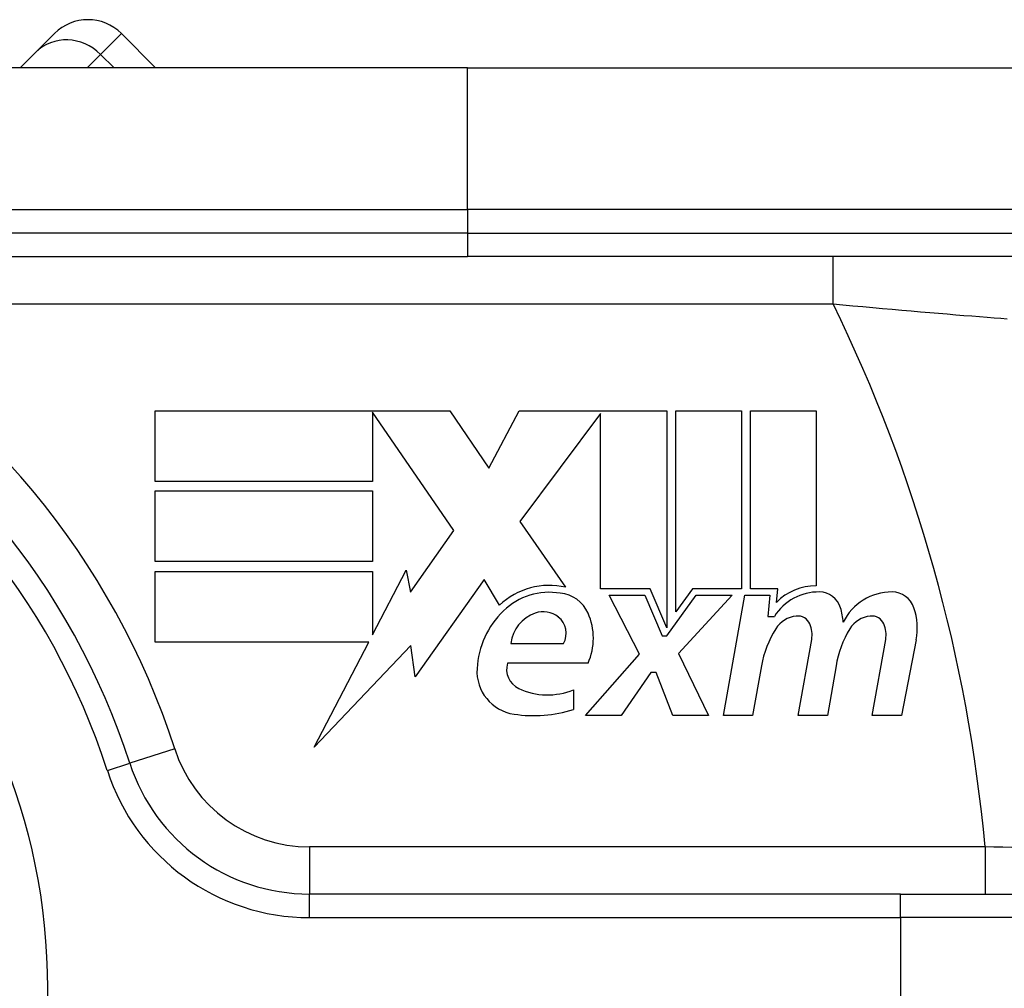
# Model space of a CAD drawing. Header units: inches. Extents: x 0 to 160, y -11 to 104.
# Tile 18 of 121: x 28.795 to 29.389, y 27.797 to 28.381. Entities that reach past the tile are written whole.
import ezdxf

# ---------------------------------------------------------------- set-up
doc = ezdxf.new("R2010")
doc.units = ezdxf.units.IN
doc.header["$LTSCALE"] = 9.614827
doc.header["$MEASUREMENT"] = 0
doc.layers.add('Visible Edges(ANSI)', color=7, linetype='Continuous', lineweight=25)
doc.layers.add('Visible Tangent Edges(ANSI)', color=7, linetype='Continuous', lineweight=25)

msp = doc.modelspace()

# ---------------------------------------------------------------- linework, layer by layer
at = {"layer": 'Visible Edges(ANSI)'}
for p, q in [((28.80463, 28.36139), (28.81593, 28.37269)), ((28.87687, 28.35201), (28.85619, 28.37269)), ((28.80463, 28.36139), (28.79525, 28.35201)), ((29.06498, 28.35201), (28.58988, 28.35201)), ((29.06498, 28.35201), (29.40036, 28.35201)), ((28.59239, 28.23815), (29.06498, 28.23815)), ((29.46485, 28.23815), (29.06498, 28.23815)), ((28.87655, 28.14523), (29.05429, 28.14523)), ((28.87655, 28.10259), (28.87655, 28.14523)), ((29.05429, 28.14523), (29.07769, 28.11054)), ((29.07769, 28.11054), (29.09613, 28.14523)), ((29.09613, 28.14523), (29.185, 28.14523)), ((29.185, 28.14523), (29.185, 28.01436)), ((29.19058, 28.02408), (29.19058, 28.14523)), ((29.19058, 28.14523), (29.23004, 28.14523)), ((29.23004, 28.14523), (29.23004, 28.03783)), ((29.23561, 28.03783), (29.23561, 28.14523)), ((29.23561, 28.14523), (29.27507, 28.14523)), ((29.27507, 28.14523), (29.27507, 28.03962)), ((29.00766, 28.14442), (29.00766, 28.10259)), ((29.05668, 28.0731), (29.00766, 28.14442)), ((29.14515, 28.14356), (29.09653, 28.07848)), ((29.14515, 28.03783), (29.14515, 28.14356)), ((29.00766, 28.10259), (28.87655, 28.10259)), ((28.87655, 28.05437), (28.87655, 28.09701)), ((28.87655, 28.09701), (29.00766, 28.09701)), ((29.00766, 28.09701), (29.00766, 28.05437)), ((29.09653, 28.07848), (29.12403, 28.03883)), ((29.03058, 28.03583), (29.05668, 28.0731)), ((29.00766, 28.05437), (28.87655, 28.05437)), ((28.87655, 28.04839), (29.00766, 28.04839)), ((28.87655, 28.00575), (28.87655, 28.04839)), ((29.00766, 28.01015), (29.02799, 28.04919)), ((29.00766, 28.04839), (29.00766, 28.01015)), ((29.02799, 28.04919), (29.03058, 28.03583)), ((29.07501, 28.04341), (29.03328, 27.9849)), ((29.08423, 28.02807), (29.07501, 28.04341)), ((29.17504, 28.03783), (29.14515, 28.03783)), ((29.16866, 27.99858), (29.15033, 28.03404)), ((29.15033, 28.03404), (29.17185, 28.03404)), ((29.17185, 28.03404), (29.18221, 28.00963)), ((29.185, 28.01436), (29.17504, 28.03783)), ((29.185, 28.00963), (29.20274, 28.03404)), ((29.20057, 28.03783), (29.19058, 28.02408)), ((29.22446, 28.03404), (29.19218, 27.99882)), ((29.23004, 28.03783), (29.20057, 28.03783)), ((29.20274, 28.03404), (29.22446, 28.03404)), ((29.21928, 27.96151), (29.23206, 28.03404)), ((29.23206, 28.03404), (29.24717, 28.03404)), ((29.25195, 28.03783), (29.23561, 28.03783)), ((29.24717, 28.03404), (29.24606, 28.02129)), ((29.25124, 28.02966), (29.25195, 28.03783)), ((29.24606, 28.02129), (29.24991, 28.02129)), ((29.18221, 28.00963), (29.185, 28.00963)), ((29.00538, 28.00575), (28.87655, 28.00575)), ((28.97239, 27.94239), (29.00538, 28.00575)), ((29.03063, 28.00376), (28.97239, 27.94239)), ((29.03328, 27.9849), (29.03063, 28.00376)), ((29.09095, 28.00495), (29.12283, 28.00495)), ((29.26431, 27.96151), (29.27239, 28.00734)), ((29.30893, 27.96151), (29.31701, 28.00734)), ((29.33532, 28.00705), (29.32647, 27.96151)), ((29.13599, 27.96151), (29.16866, 27.99858)), ((29.19218, 27.99882), (29.21011, 27.96151)), ((29.13758, 27.993), (29.08896, 27.993)), ((29.24208, 27.9914), (29.23681, 27.96151)), ((29.28711, 27.9914), (29.28184, 27.96151)), ((29.17544, 27.98742), (29.15751, 27.96151)), ((29.17863, 27.98742), (29.17544, 27.98742)), ((29.18859, 27.96151), (29.17863, 27.98742)), ((29.12881, 27.97706), (29.12881, 27.9651)), ((29.15751, 27.96151), (29.13599, 27.96151)), ((29.21011, 27.96151), (29.18859, 27.96151)), ((29.23681, 27.96151), (29.21928, 27.96151)), ((29.28184, 27.96151), (29.26431, 27.96151)), ((29.32647, 27.96151), (29.30893, 27.96151)), ((29.32597, 27.85387), (28.96961, 27.85387)), ((29.32597, 27.85387), (29.51945, 27.85387))]:
    msp.add_line(p, q, dxfattribs=at)
msp.add_circle((28.44155, 27.79703), 0.37005, dxfattribs=at)
for centre, radius, start, end in [((28.83606, 28.35256), 0.02847, 45, 135), ((28.44146, 27.79694), 0.44121, 17.92021, 61.49649), ((29.11423, 27.9961), 0.04384, 77.07905, 133.17854), ((29.2744, 28.00775), 0.03188, 88.79525, 136.5849), ((29.11423, 27.9961), 0.03969, 80.40854, 134.16843), ((29.11911, 28.01512), 0.02019, 23.84447, 85.08017), ((29.27677, 28.00412), 0.03188, 89.47765, 147.41137), ((29.27694, 28.02254), 0.01346, 16.9928, 89.47765), ((29.32071, 28.00338), 0.03262, 89.6788, 153.95078), ((29.32082, 28.02205), 0.01395, 18.47479, 89.6788), ((29.25323, 28.01529), 0.03826, 3.6169, 16.9928), ((29.29776, 28.01435), 0.03826, 349, 18.47479), ((29.12342, 27.98664), 0.05288, 134.16843, 176.56465), ((29.1131, 28.00223), 0.02232, 109.37968, 172.99755), ((29.11053, 28.00956), 0.01455, 51.16516, 109.37968), ((29.11169, 28.01101), 0.01268, 331.45471, 51.16516), ((29.10332, 28.00814), 0.03746, 336.15553, 23.84447), ((29.26489, 28.00481), 0.01674, 96.03001, 147.59924), ((29.26397, 28.01353), 0.00797, 23.55712, 96.03001), ((29.30953, 28.00481), 0.01674, 96.10268, 147.60833), ((29.30859, 28.01353), 0.00797, 23.54875, 96.10268), ((29.2563, 28.01018), 0.01634, 350, 23.55712), ((29.30092, 28.01018), 0.01634, 349.9922, 23.54875), ((29.30291, 27.98068), 0.06177, 147.59924, 170), ((29.34809, 27.98155), 0.06177, 148.55841, 170.82565), ((29.10119, 27.98938), 0.01275, 163.52609, 244.67838), ((29.09679, 27.98824), 0.02621, 176.56465, 261.56052), ((29.11317, 28.0147), 0.04077, 244.67838, 292.56091), ((29.10478, 28.04209), 0.08065, 261.56052, 287.33425), ((28.96961, 27.96773), 0.11386, 197.92021, 270)]:
    msp.add_arc(centre, radius, start, end, dxfattribs=at)
at = {"layer": 'Visible Tangent Edges(ANSI)'}
for p, q in [((28.85619, 28.37269), (28.84363, 28.36013)), ((28.83551, 28.35201), (28.84363, 28.36013)), ((28.84363, 28.36013), (28.85176, 28.35201)), ((29.06498, 28.26661), (29.06498, 28.35201)), ((28.58988, 28.26661), (29.06498, 28.26661)), ((29.47775, 28.26661), (29.06498, 28.26661)), ((29.06498, 28.26661), (29.06498, 28.25238)), ((29.06498, 28.25238), (28.59239, 28.25238)), ((29.06498, 28.25238), (29.47775, 28.25238)), ((29.06498, 28.25238), (29.06498, 28.23815)), ((29.28528, 28.20968), (29.28528, 28.23815)), ((28.6656, 28.20968), (29.28528, 28.20968)), ((28.88835, 27.94145), (28.86127, 27.93269)), ((28.84773, 27.92831), (28.86127, 27.93269)), ((29.37693, 27.88233), (28.96961, 27.88233)), ((28.96961, 27.88233), (28.96961, 27.85387)), ((29.37693, 27.88233), (29.37693, 27.85387)), ((28.96961, 27.83963), (28.96961, 27.85387)), ((29.32597, 27.83963), (29.32597, 27.85387)), ((28.96961, 27.83963), (29.32597, 27.83963)), ((29.53235, 27.83963), (29.32597, 27.83963)), ((29.32597, 27.83963), (29.32597, 27.75424))]:
    msp.add_line(p, q, dxfattribs=at)
at = {"layer": 'Visible Tangent Edges(ANSI)', "flags": 128}
for points in [[(29.28528, 28.20968), (29.29127, 28.20912), (29.29727, 28.20857), (29.30326, 28.20802), (29.30921, 28.20748), (29.31513, 28.20695), (29.32098, 28.20643), (29.32676, 28.20592), (29.33245, 28.20543), (29.33805, 28.20495), (29.34354, 28.20448), (29.34891, 28.20403), (29.35416, 28.2036), (29.35927, 28.20317), (29.36423, 28.20277), (29.36903, 28.20238), (29.37366, 28.20201), (29.37811, 28.20165), (29.38236, 28.20132), (29.38641, 28.201), (29.39024, 28.2007)], [(29.39307, 27.88197), (29.3877, 27.88209), (29.38231, 27.88221), (29.37693, 27.88233)]]:
    msp.add_lwpolyline(points, dxfattribs=at)
at = {"layer": 'Visible Tangent Edges(ANSI)'}
for centre, radius, start, end in [((28.44146, 27.79694), 0.46968, 17.92021, 61.49649), ((28.44146, 27.79694), 0.93936, 5.21591, 26.06522), ((28.44146, 27.79694), 0.42698, 17.92021, 61.49649), ((28.96961, 27.96773), 0.0854, 197.92021, 270), ((28.96961, 27.96773), 0.12809, 197.92021, 270)]:
    msp.add_arc(centre, radius, start, end, dxfattribs=at)
msp.add_ellipse((28.82476, 28.34126), major_axis=(-0.02013, 0.02013), ratio=0.937622, start_param=4.712389, end_param=6.283185, dxfattribs=at)

doc.saveas('drawing.dxf')
